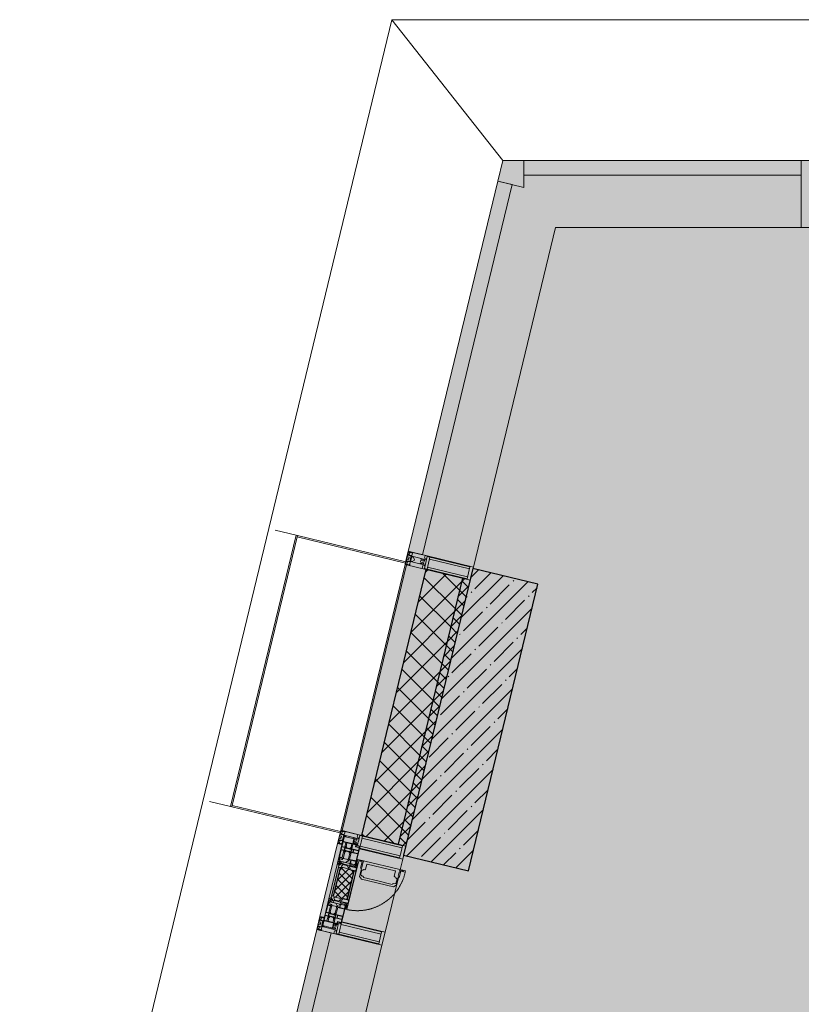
# Model space of a CAD drawing. Header units: millimetres. Extents: x -76220005 to 7466349, y -86687 to 22351.
# Tile 37 of 256: x 23403 to 26318, y -22429 to -18759. Entities that reach past the tile are written whole.
import ezdxf

# ---------------------------------------------------------------- set-up
doc = ezdxf.new("R2010")
doc.units = ezdxf.units.MM
doc.linetypes.add('-D1-02х01', pattern=[3, 2, -1])
for name, color, linetype, lineweight in [('_0', 7, 'Continuous', 13), ('A-200-M_WALL', 7, 'Continuous', 5), ('A-200-M_WALL_PAT', 7, 'Continuous', 5), ('A-214-M_CURT_WALL', 7, 'Continuous', 5), ('A-215-M_CURT_PANEL', 7, 'Continuous', 5), ('A-280-M_COLUMN', 7, 'Continuous', 5), ('A-314-M_WINDOW', 7, 'Continuous', 5), ('S-280-M_COLUMN', 7, 'Continuous', 5), ('Z-060-M_DETAIL', 7, 'Continuous', 5), ('Ограждение', 7, 'Continuous', 5), ('Поручни', 7, 'Continuous', 5)]:
    doc.layers.add(name, color=color, linetype=linetype, lineweight=lineweight)

# ---------------------------------------------------------------- blocks, each defined once
blk = doc.blocks.new('System Panel - A_PAN_Glass-3484165-50_AS_Plan_10')
at = {"layer": 'A-215-M_CURT_PANEL'}
for p, q in [((710, 55), (-710, 55)), ((-710, 55), (-710, 0)), ((710, 0), (710, 55)), ((-710, 0), (710, 0))]:
    blk.add_line(p, q, dxfattribs=at)
blk = doc.blocks.new('Rectangular Mullion - R_StandardFrame_50Wx250H-3319961-50_AS_Plan_10')
at = {"layer": 'A-214-M_CURT_WALL'}
blk.add_line((-11082.8, 28179.6), (-10776.7, 29445), dxfattribs=at)
blk = doc.blocks.new('Quad Corner Mullion - Q_0_100_-50-3484166-50_AS_Plan_10')
at = {"layer": 'A-214-M_CURT_WALL', "lineweight": 9}
for p, q in [((0, 0), (-78.7, 0)), ((18.5, -76.5), (0, 0)), ((-78.7, 0), (-78.7, -100)), ((-78.7, -100), (18.5, -76.5))]:
    blk.add_line(p, q, dxfattribs=at)
blk = doc.blocks.new('Rectangular Mullion - 50Wx250H-2623690-50_AS_Plan_10')
at = {"layer": 'Z-060-M_DETAIL'}
for p, q in [((-25, 65.2), (-25, 250)), ((-25, 250), (0, 250)), ((-23, 237.3), (0, 237.3)), ((-23, 237.3), (-23, 73.6)), ((-14.9, 84), (-14.9, 237.3)), ((25, 250), (0, 250)), ((23, 237.3), (0, 237.3)), ((14.9, 84), (14.9, 237.3)), ((23, 237.3), (23, 73.6)), ((25, 65.2), (25, 250)), ((0, 84), (-23, 84)), ((-0.5, 73.6), (-23, 73.6)), ((0, 84), (23, 84)), ((0.5, 73.6), (23, 73.6)), ((-14, 65.2), (-25, 65.2)), ((-14, 71.3), (-14, 65.2)), ((-10, 71.3), (-14, 71.3)), ((-10, 53), (-10, 71.3)), ((-8.7, 53), (-10, 53)), ((-10, 53), (-10, 17)), ((-8.7, 53), (-7, 54.7)), ((-7, 65.2), (-5.9, 67.3)), ((-7, 65.2), (-7, 54.7)), ((-4.1, 67.3), (-5.9, 67.3)), ((-4.1, 67.3), (-2.9, 65.1)), ((-2.9, 65.1), (-2.9, 54.6)), ((-1.3, 53), (-2.9, 54.6)), ((0, 53), (-1.3, 53)), ((0, 53), (1.3, 53)), ((1.3, 53), (2.9, 54.6)), ((4.1, 67.3), (2.9, 65.1)), ((2.9, 65.1), (2.9, 54.6)), ((4.1, 67.3), (5.9, 67.3)), ((7, 65.2), (5.9, 67.3)), ((7, 65.2), (7, 54.7)), ((8.7, 53), (7, 54.7)), ((8.7, 53), (10, 53)), ((10, 71.3), (14, 71.3)), ((10, 53), (10, 71.3)), ((10, 53), (10, 17)), ((14, 71.3), (14, 65.2)), ((14, 65.2), (25, 65.2)), ((-23.8, 14.6), (-25, 14.2)), ((-25, 0), (-25, 14.2)), ((-22.3, 17), (-23.8, 17)), ((-23.8, 17), (-23.8, 14.6)), ((-22.5, 10.6), (-23.8, 14.6)), ((-22.5, 10.6), (-23.7, 9.9)), ((-23.7, 1.3), (-23.7, 9.9)), ((-23.7, 1.3), (-11.8, 1.3)), ((-23.2, 10.2), (-22.5, 8)), ((-22.5, 8), (-22.5, 4.5)), ((-21.3, 4.5), (-22.5, 4.5)), ((-22.3, 17), (-22.3, 16)), ((-22.3, 16), (-21.3, 16)), ((-19, 17.6), (-21.3, 16)), ((-21.3, 4.5), (-21.3, 6.5)), ((-21.3, 6.5), (-14.2, 6.5)), ((-18.4, 16.6), (-19, 17.6)), ((-7.4, 16.6), (-18.4, 16.6)), ((-14.2, 6.5), (-14.2, 4.5)), ((-13.2, 4.5), (-14.2, 4.5)), ((-13.2, 4.5), (-12.2, 7.2)), ((-12.7, 7.6), (-11.3, 11.4)), ((-12.7, 7.6), (-11.8, 6.9)), ((-12.2, 9), (-12.2, 14.8)), ((-12.2, 14.8), (0, 14.8)), ((-11.8, 1.3), (-11.8, 6.9)), ((-10.5, 11.2), (-11.3, 11.4)), ((-10.5, 1.5), (-10.5, 11.2)), ((-4.8, 1.5), (-10.5, 1.5)), ((-10, 17), (-7.5, 17)), ((-8.5, 23), (-1.5, 30)), ((-8.5, 18.5), (-8.5, 23)), ((-7.5, 18.5), (-8.5, 18.5)), ((-7.5, 17), (-7.5, 18.5)), ((-7.4, 18), (-7.4, 16.6)), ((-2.6, 18), (-7.4, 18)), ((0, 8), (-4.8, 8)), ((-4.8, 1.5), (-4.8, 8)), ((-2.6, 18), (-2.6, 16.8)), ((-2.6, 16.8), (0, 16.8)), ((-1.5, 30), (0, 30)), ((1.5, 30), (0, 30)), ((2.6, 16.8), (0, 16.8)), ((0, 14.8), (0, 16.8)), ((0, 14.8), (0, 16.8)), ((12.2, 14.8), (0, 14.8)), ((0, 0), (0, 8)), ((0, 8), (4.8, 8)), ((0, 0), (0, 8)), ((8.5, 23), (1.5, 30)), ((2.6, 18), (2.6, 16.8)), ((2.6, 18), (7.4, 18)), ((4.8, 1.5), (4.8, 8)), ((4.8, 1.5), (10.5, 1.5)), ((7.4, 18), (7.4, 16.6)), ((7.4, 16.6), (18.4, 16.6)), ((7.5, 18.5), (8.5, 18.5)), ((7.5, 17), (7.5, 18.5)), ((10, 17), (7.5, 17)), ((8.5, 18.5), (8.5, 23)), ((10.5, 11.2), (11.3, 11.4)), ((10.5, 1.5), (10.5, 11.2)), ((12.7, 7.6), (11.3, 11.4)), ((12.7, 7.6), (11.8, 6.9)), ((11.8, 1.3), (11.8, 6.9)), ((23.7, 1.3), (11.8, 1.3)), ((12.2, 9), (12.2, 14.8)), ((13.2, 4.5), (12.2, 7.2)), ((13.2, 4.5), (14.2, 4.5)), ((21.3, 6.5), (14.2, 6.5)), ((14.2, 6.5), (14.2, 4.5)), ((18.4, 16.6), (19, 17.6)), ((19, 17.6), (21.3, 16)), ((22.3, 16), (21.3, 16)), ((21.3, 4.5), (21.3, 6.5)), ((21.3, 4.5), (22.5, 4.5)), ((22.3, 17), (22.3, 16)), ((22.3, 17), (23.8, 17)), ((22.5, 10.6), (23.8, 14.6)), ((22.5, 10.6), (23.7, 9.9)), ((23.2, 10.2), (22.5, 8)), ((22.5, 8), (22.5, 4.5)), ((23.7, 1.3), (23.7, 9.9)), ((23.8, 17), (23.8, 14.6)), ((23.8, 14.6), (25, 14.2)), ((25, 0), (25, 14.2)), ((-25, 0), (0, 0)), ((25, 0), (0, 0))]:
    blk.add_line(p, q, dxfattribs=at)
for centre, start, end in [((-0.5, 73.1), 360, 90), ((0.5, 73.1), 90, 180)]:
    blk.add_arc(centre, 0.5, start, end, dxfattribs=at)
blk = doc.blocks.new('Rectangular Mullion - R_StandardFrame_50Wx250H-3483540-50_AS_Plan_10')
at = {"layer": 'A-214-M_CURT_WALL', "lineweight": 9}
for p, q in [((-50, -250), (-50, 0)), ((-50, 0), (0, 0)), ((0, 0), (0, -250)), ((0, -250), (-50, -250))]:
    blk.add_line(p, q, dxfattribs=at)
blk = doc.blocks.new('System Panel - A_PAN_Glass-3484167-50_AS_Plan_10')
at = {"layer": 'A-215-M_CURT_PANEL'}
for p, q in [((517.4, 55), (-517.4, 55)), ((-517.4, 55), (-517.4, 0)), ((517.4, 0), (517.4, 55)), ((-517.4, 0), (517.4, 0))]:
    blk.add_line(p, q, dxfattribs=at)
blk = doc.blocks.new('Rectangular Mullion - R_StandardFrame_50Wx250H-3319962-50_AS_Plan_10')
at = {"layer": 'A-214-M_CURT_WALL'}
blk.add_line((-10776.7, 29445), (-9860, 29445), dxfattribs=at)
blk = doc.blocks.new('Rectangular Mullion - R_StandardFrame_50Wx250H-3484168-50_AS_Plan_10')
at = {"layer": 'A-214-M_CURT_WALL', "lineweight": 9}
for p, q in [((0, 0), (-50, 0)), ((-50, 0), (-50, -250)), ((0, -250), (0, 0)), ((-50, -250), (0, -250))]:
    blk.add_line(p, q, dxfattribs=at)
blk = doc.blocks.new('System Panel - A_PAN_Glass-3940179-50_AS_Plan_10')
at = {"layer": 'A-215-M_CURT_PANEL'}
for p, q in [((925, 55), (-925, 55)), ((-925, 55), (-925, 0)), ((925, 0), (925, 55)), ((-925, 0), (925, 0))]:
    blk.add_line(p, q, dxfattribs=at)
blk = doc.blocks.new('Rectangular Mullion - R_StandardFrame_50Wx250H-3725803-50_AS_Plan_10')
at = {"layer": 'A-214-M_CURT_WALL'}
blk.add_line((-11858.8, 24972.1), (-11423.8, 26770.2), dxfattribs=at)
blk = doc.blocks.new('A_PAN_Створка - 383мм-V37-50_AS_Plan_10')
at = {"layer": 'A-215-M_CURT_PANEL'}
h = blk.add_hatch(dxfattribs=at)
h.set_pattern_fill('FP_41', color=256, style=0, pattern_type=2)
h.set_pattern_definition([(328.6, (-23523.403, -17648.281), (10.420193, 17.071016), []), (58.6, (-23523.403, -17648.281), (-17.071016, 10.420193), [])])
h.paths.add_polyline_path([(-54.6, -81.8), (-53.6, -82.7), (54.6, -81.8), (54.6, -63.4), (57.2, -60.8), (57.2, -36.4), (54.9, -34.1), (54.5, -31.8), (-54.5, -31.8), (-54.9, -34.1), (-57.2, -36.4), (-57.2, -60.8), (-54.6, -63.4), (-54.6, -76.7)])
at = {"layer": 'A-314-M_WINDOW'}
for p, q in [((-67.9, -17), (-171, -17)), ((-171, -17), (-171, -57)), ((-171, -18.5), (-153.5, -18.5)), ((-153.5, -18.5), (-152, -20)), ((-152, -20), (-152, -73.5)), ((-150.5, -17), (-150.5, -29.4)), ((-132.4, -18.6), (-150.5, -18.6)), ((-150.5, -29.4), (-132.4, -29.4)), ((-150.5, -33.6), (-150.5, -68)), ((-136.3, -33.6), (-150.5, -33.6)), ((-137.2, -31), (-135.8, -35)), ((-132.5, -31), (-137.2, -31)), ((-132.1, -36.8), (-135.8, -35)), ((-132.5, -31.9), (-133.4, -33.7)), ((-133.4, -33.7), (-130.1, -35.3)), ((-132.5, -31.9), (-132.5, -31)), ((-132.4, -29.4), (-132.4, -18.6)), ((-131, -18.2), (-131, -29.5)), ((-120.8, -18.2), (-131, -18.2)), ((-131, -29.5), (-120.8, -29.5)), ((-131, -30.9), (-131, -33)), ((-120.8, -30.9), (-131, -30.9)), ((-129.4, -34.6), (-131, -33)), ((-130.1, -35.3), (-129.4, -34.6)), ((-130.1, -35.3), (-130.1, -50.4)), ((-122.4, -34.6), (-120.8, -33)), ((-121.7, -35.3), (-122.4, -34.6)), ((-118.4, -33.7), (-121.7, -35.3)), ((-121.7, -35.3), (-121.7, -50.4)), ((-120.8, -18.2), (-120.8, -29.5)), ((-120.8, -30.9), (-120.8, -33)), ((-119.7, -36.8), (-115.9, -35)), ((-119.3, -18.6), (-92.5, -18.6)), ((-119.3, -29.4), (-119.3, -18.6)), ((-92.5, -29.4), (-119.3, -29.4)), ((-119.3, -31), (-114.6, -31)), ((-119.3, -31.9), (-119.3, -31)), ((-119.3, -31.9), (-118.4, -33.7)), ((-114.6, -31), (-115.9, -35)), ((-94.1, -33.5), (-115.4, -33.5)), ((-89.9, -35.1), (-94.1, -33.5)), ((-92.5, -18.6), (-92.5, -29.4)), ((-90.8, -18.5), (-90.8, -29.4)), ((-87.3, -18.5), (-90.8, -18.5)), ((-90.8, -29.4), (-85.9, -29.4)), ((-89.9, -32.5), (-89.9, -35.1)), ((-85.9, -32.5), (-89.9, -32.5)), ((-89.9, -35.1), (-89.9, -50.9)), ((-87.3, -20.4), (-87.3, -18.5)), ((-87.3, -20.4), (-87.3, -21.9)), ((-84.8, -20.4), (-87.3, -20.4)), ((-87.3, -21.9), (-85.9, -21.9)), ((-85.9, -18.2), (-85.9, -20.4)), ((-75.9, -18.2), (-85.9, -18.2)), ((-85.9, -21.9), (-85.9, -29.4)), ((-85.9, -29.4), (-85.9, -32.5)), ((-83.4, -20.4), (-84.8, -20.4)), ((-70, -33.8), (-83.4, -20.4)), ((-78, -84), (-78, -23.5)), ((-78, -23.5), (-67.9, -23.5)), ((-75.9, -21.5), (-75.9, -18.2)), ((-75.9, -21.5), (-75.9, -23.5)), ((-74.9, -21.5), (-75.9, -21.5)), ((-75.9, -23.5), (-73, -23.5)), ((-74.9, -17.9), (-74.9, -21.5)), ((-68.9, -17.9), (-74.9, -17.9)), ((-67.2, -29.3), (-73, -23.5)), ((-61.4, -23.5), (-70, -32.1)), ((-70, -32.1), (-70, -62.5)), ((-70, -36.8), (-70, -33.8)), ((-68.9, -21.5), (-68.9, -17.9)), ((-67.9, -21.5), (-68.9, -21.5)), ((67.9, -17), (-67.9, -17)), ((-61.4, -23.5), (-67.9, -17)), ((-67.9, -17), (-67.9, -23.5)), ((-67.9, -17), (67.9, -17)), ((-67.9, -21.5), (-67.9, -23.5)), ((-67.9, -23.5), (-64.6, -26.8)), ((-67.9, -23.5), (-64.6, -26.8)), ((-64.6, -26.8), (-67.2, -29.3)), ((-64.6, -26.8), (-61.4, -23.5)), ((61.4, -23.5), (-61.4, -23.5)), ((67.9, -17), (61.4, -23.5)), ((70, -32.1), (61.4, -23.5)), ((61.4, -23.5), (64.6, -26.8)), ((67.9, -23.5), (64.6, -26.8)), ((64.6, -26.8), (67.9, -23.5)), ((64.6, -26.8), (67.2, -29.3)), ((67.2, -29.3), (73, -23.5)), ((67.9, -23.5), (67.9, -17)), ((171, -17), (67.9, -17)), ((67.9, -21.5), (67.9, -23.5)), ((67.9, -21.5), (68.9, -21.5)), ((67.9, -23.5), (78, -23.5)), ((68.9, -17.9), (74.9, -17.9)), ((68.9, -21.5), (68.9, -17.9)), ((70, -33.8), (83.4, -20.4)), ((70, -62.5), (70, -32.1)), ((70, -36.8), (70, -33.8)), ((75.9, -23.5), (73, -23.5)), ((74.9, -17.9), (74.9, -21.5)), ((74.9, -21.5), (75.9, -21.5)), ((75.9, -18.2), (85.9, -18.2)), ((75.9, -21.5), (75.9, -18.2)), ((75.9, -21.5), (75.9, -23.5)), ((78, -23.5), (78, -84)), ((83.4, -20.4), (84.8, -20.4)), ((84.8, -20.4), (87.3, -20.4)), ((85.9, -18.2), (85.9, -20.4)), ((85.9, -21.9), (85.9, -29.4)), ((87.3, -21.9), (85.9, -21.9)), ((85.9, -29.4), (85.9, -32.5)), ((90.8, -29.4), (85.9, -29.4)), ((85.9, -32.5), (89.9, -32.5)), ((87.3, -18.5), (90.8, -18.5)), ((87.3, -20.4), (87.3, -18.5)), ((87.3, -20.4), (87.3, -21.9)), ((89.9, -32.5), (89.9, -35.1)), ((89.9, -35.1), (94.1, -33.5)), ((89.9, -35.1), (89.9, -50.9)), ((90.8, -18.5), (90.8, -29.4)), ((92.5, -18.6), (92.5, -29.4)), ((119.3, -18.6), (92.5, -18.6)), ((92.5, -29.4), (119.3, -29.4)), ((94.1, -33.5), (115.4, -33.5)), ((114.6, -31), (115.9, -35)), ((119.3, -31), (114.6, -31)), ((119.7, -36.8), (115.9, -35)), ((119.3, -31.9), (118.4, -33.7)), ((118.4, -33.7), (121.7, -35.3)), ((119.3, -29.4), (119.3, -18.6)), ((119.3, -31.9), (119.3, -31)), ((120.8, -18.2), (120.8, -29.5)), ((120.8, -18.2), (131, -18.2)), ((131, -29.5), (120.8, -29.5)), ((120.8, -30.9), (120.8, -33)), ((120.8, -30.9), (131, -30.9)), ((122.4, -34.6), (120.8, -33)), ((121.7, -35.3), (122.4, -34.6)), ((121.7, -35.3), (121.7, -50.4)), ((129.4, -34.6), (131, -33)), ((130.1, -35.3), (129.4, -34.6)), ((133.4, -33.7), (130.1, -35.3)), ((130.1, -35.3), (130.1, -50.4)), ((131, -18.2), (131, -29.5)), ((131, -30.9), (131, -33)), ((132.1, -36.8), (135.8, -35)), ((132.4, -18.6), (150.5, -18.6)), ((132.4, -29.4), (132.4, -18.6)), ((150.5, -29.4), (132.4, -29.4)), ((132.5, -31), (137.2, -31)), ((132.5, -31.9), (132.5, -31)), ((132.5, -31.9), (133.4, -33.7)), ((137.2, -31), (135.8, -35)), ((136.3, -33.6), (150.5, -33.6)), ((150.5, -17), (150.5, -29.4)), ((150.5, -33.6), (150.5, -68)), ((153.5, -18.5), (152, -20)), ((152, -20), (152, -73.5)), ((171, -18.5), (153.5, -18.5)), ((171, -57), (171, -17)), ((-171, -55.5), (-152, -55.5)), ((-171, -57), (-156, -57)), ((-153, -60), (-153, -73.5)), ((-136.4, -52.4), (-150.5, -52.4)), ((-150.5, -56.6), (-132.4, -56.6)), ((-150.5, -68), (-143.5, -68)), ((-150.5, -69.5), (-150.5, -73.5)), ((-145, -69.5), (-150.5, -69.5)), ((-145, -69.5), (-145, -79.5)), ((-143.5, -68), (-143.5, -81)), ((-137.2, -54.8), (-135.8, -50.8)), ((-132.5, -54.8), (-137.2, -54.8)), ((-132.1, -49), (-135.8, -50.8)), ((-133.4, -52), (-130.1, -50.4)), ((-132.5, -53.8), (-133.4, -52)), ((-132.5, -53.8), (-132.5, -54.8)), ((-132.4, -56.6), (-132.4, -82.5)), ((-132.1, -49), (-132.1, -36.8)), ((-129.4, -51.1), (-131, -52.7)), ((-131, -55.1), (-131, -52.7)), ((-120.8, -55.1), (-131, -55.1)), ((-131, -56.5), (-131, -62.6)), ((-131, -56.5), (-120.8, -56.5)), ((-120.8, -62.6), (-131, -62.6)), ((-131, -64.6), (-120.8, -64.6)), ((-131, -82.5), (-131, -64.6)), ((-130.1, -50.4), (-129.4, -51.1)), ((-121.7, -50.4), (-122.4, -51.1)), ((-122.4, -51.1), (-120.8, -52.7)), ((-118.4, -52), (-121.7, -50.4)), ((-120.8, -55.1), (-120.8, -52.7)), ((-120.8, -56.5), (-120.8, -62.6)), ((-120.8, -82.5), (-120.8, -64.6)), ((-119.7, -49), (-119.7, -36.8)), ((-119.7, -49), (-115.9, -50.8)), ((-119.3, -53.8), (-118.4, -52)), ((-119.3, -53.8), (-119.3, -54.8)), ((-119.3, -54.8), (-114.6, -54.8)), ((-119.3, -56.6), (-119.3, -82.5)), ((-92.5, -56.6), (-119.3, -56.6)), ((-114.6, -54.8), (-115.9, -50.8)), ((-94.1, -52.5), (-115.3, -52.5)), ((-89.9, -50.9), (-94.1, -52.5)), ((-92.5, -56.6), (-92.5, -82.5)), ((-90.8, -56.6), (-85.9, -56.6)), ((-90.8, -62.7), (-90.8, -56.6)), ((-80.4, -62.7), (-90.8, -62.7)), ((-90.8, -64.6), (-90.8, -82.5)), ((-80.1, -64.6), (-90.8, -64.6)), ((-89.9, -52.2), (-89.9, -50.9)), ((-89.9, -52.2), (-88.6, -53.5)), ((-85.9, -53.5), (-88.6, -53.5)), ((-85.9, -53.5), (-78, -45.6)), ((-85.9, -56.6), (-85.9, -53.5)), ((-80.4, -61.1), (-80.4, -62.7)), ((-78, -61.1), (-80.4, -61.1)), ((-80.1, -66.1), (-80.1, -64.6)), ((-78, -66.1), (-80.1, -66.1)), ((-78, -36.8), (-70, -36.8)), ((-78, -45.6), (-78, -36.8)), ((-78, -66.1), (-78, -61.1)), ((-70, -62.5), (-73.9, -62.5)), ((-73.9, -62.5), (-73.9, -87.5)), ((78, -36.8), (70, -36.8)), ((73.9, -62.5), (70, -62.5)), ((73.9, -87.5), (73.9, -62.5)), ((78, -45.6), (78, -36.8)), ((85.9, -53.5), (78, -45.6)), ((78, -61.1), (80.4, -61.1)), ((78, -66.1), (78, -61.1)), ((78, -66.1), (80.1, -66.1)), ((80.1, -64.6), (90.8, -64.6)), ((80.1, -66.1), (80.1, -64.6)), ((80.4, -61.1), (80.4, -62.7)), ((80.4, -62.7), (90.8, -62.7)), ((85.9, -53.5), (88.6, -53.5)), ((85.9, -56.6), (85.9, -53.5)), ((90.8, -56.6), (85.9, -56.6)), ((89.9, -52.2), (88.6, -53.5)), ((89.9, -50.9), (94.1, -52.5)), ((89.9, -52.2), (89.9, -50.9)), ((90.8, -62.7), (90.8, -56.6)), ((90.8, -64.6), (90.8, -82.5)), ((92.5, -56.6), (119.3, -56.6)), ((92.5, -56.6), (92.5, -82.5)), ((94.1, -52.5), (115.3, -52.5)), ((114.6, -54.8), (115.9, -50.8)), ((119.3, -54.8), (114.6, -54.8)), ((119.7, -49), (115.9, -50.8)), ((118.4, -52), (121.7, -50.4)), ((119.3, -53.8), (118.4, -52)), ((119.3, -53.8), (119.3, -54.8)), ((119.3, -56.6), (119.3, -82.5)), ((119.7, -49), (119.7, -36.8)), ((122.4, -51.1), (120.8, -52.7)), ((120.8, -55.1), (120.8, -52.7)), ((120.8, -55.1), (131, -55.1)), ((120.8, -56.5), (120.8, -62.6)), ((131, -56.5), (120.8, -56.5)), ((120.8, -62.6), (131, -62.6)), ((120.8, -82.5), (120.8, -64.6)), ((131, -64.6), (120.8, -64.6)), ((121.7, -50.4), (122.4, -51.1)), ((130.1, -50.4), (129.4, -51.1)), ((129.4, -51.1), (131, -52.7)), ((133.4, -52), (130.1, -50.4)), ((131, -55.1), (131, -52.7)), ((131, -56.5), (131, -62.6)), ((131, -82.5), (131, -64.6)), ((132.1, -49), (132.1, -36.8)), ((132.1, -49), (135.8, -50.8)), ((150.5, -56.6), (132.4, -56.6)), ((132.4, -56.6), (132.4, -82.5)), ((132.5, -53.8), (133.4, -52)), ((132.5, -53.8), (132.5, -54.8)), ((132.5, -54.8), (137.2, -54.8)), ((137.2, -54.8), (135.8, -50.8)), ((136.4, -52.4), (150.5, -52.4)), ((143.5, -68), (143.5, -81)), ((150.5, -68), (143.5, -68)), ((145, -69.5), (150.5, -69.5)), ((145, -69.5), (145, -79.5)), ((150.5, -69.5), (150.5, -73.5)), ((171, -55.5), (152, -55.5)), ((153, -73.5), (153, -60)), ((156, -57), (171, -57)), ((-153, -73.5), (-150, -73.5)), ((-150, -73.5), (-150, -84)), ((-150, -84), (-78, -84)), ((-148.5, -81), (-148.5, -82.5)), ((-143.5, -81), (-148.5, -81)), ((-148.5, -82.5), (-132.4, -82.5)), ((-131, -82.5), (-120.8, -82.5)), ((-119.3, -82.5), (-92.5, -82.5)), ((-73.9, -87.5), (-91.5, -87.5)), ((-91.5, -87.5), (-91.5, -92)), ((-91.5, -92), (91.5, -92)), ((-90.8, -82.5), (-79.5, -82.5)), ((-78, -84), (-85, -84)), ((-85, -84), (-85, -87.5)), ((-85, -87.5), (-78, -87.5)), ((-79.5, -80.6), (-78, -80.6)), ((-79.5, -82.5), (-79.5, -80.6)), ((-78, -87.5), (-78, -84)), ((-78, -84), (-73.9, -84)), ((73.9, -84), (78, -84)), ((91.5, -87.5), (73.9, -87.5)), ((79.5, -80.6), (78, -80.6)), ((78, -87.5), (78, -84)), ((78, -84), (85, -84)), ((78, -84), (150, -84)), ((85, -87.5), (78, -87.5)), ((79.5, -82.5), (79.5, -80.6)), ((90.8, -82.5), (79.5, -82.5)), ((85, -84), (85, -87.5)), ((91.5, -92), (91.5, -87.5)), ((119.3, -82.5), (92.5, -82.5)), ((131, -82.5), (120.8, -82.5)), ((148.5, -82.5), (132.4, -82.5)), ((143.5, -81), (148.5, -81)), ((148.5, -81), (148.5, -82.5)), ((150, -84), (150, -73.5)), ((150, -73.5), (153, -73.5))]:
    blk.add_line(p, q, dxfattribs=at)
for centre, start, end in [((-156, -60), 0, 90), ((156, -60), 90, 180)]:
    blk.add_arc(centre, 3, start, end, dxfattribs=at)
at = {"layer": 'A-314-M_WINDOW', "linetype": '-D1-02х01'}
blk.add_arc((91.4, -87.5), 183, 181.4091, 271.1445, dxfattribs=at)
at = {"layer": 'Z-060-M_DETAIL'}
for p, q in [((-70, -32.1), (-61.4, -23.5)), ((-70, -62.5), (-70, -32.1)), ((-65.7, -37.4), (-60.8, -34.7)), ((61.4, -23.5), (-61.4, -23.5)), ((-60.8, -34.7), (-57.3, -35.9)), ((-55.2, -33.8), (-57.3, -35.9)), ((-54.9, -34.1), (-57.2, -36.4)), ((-57.2, -36.4), (-57.2, -60.8)), ((-55.2, -33.8), (-54.8, -31.5)), ((-54.9, -25.8), (-53.9, -24.8)), ((-54.9, -29.5), (-54.9, -25.8)), ((-53.9, -30.5), (-54.9, -29.5)), ((-54.5, -31.8), (-54.9, -34.1)), ((0, -31.5), (-54.8, -31.5)), ((54.5, -31.8), (-54.5, -31.8)), ((-53.9, -24.8), (53.9, -24.8)), ((53.9, -30.5), (-53.9, -30.5)), ((0, -31.5), (54.8, -31.5)), ((54.9, -25.8), (53.9, -24.8)), ((53.9, -30.5), (54.9, -29.5)), ((54.9, -34.1), (54.5, -31.8)), ((55.2, -33.8), (54.8, -31.5)), ((54.9, -29.5), (54.9, -25.8)), ((57.2, -36.4), (54.9, -34.1)), ((55.2, -33.8), (57.3, -35.9)), ((57.2, -60.8), (57.2, -36.4)), ((60.8, -34.7), (57.3, -35.9)), ((65.7, -37.4), (60.8, -34.7)), ((70, -32.1), (61.4, -23.5)), ((70, -62.5), (70, -32.1)), ((-73.9, -62.5), (-70, -62.5)), ((-73.9, -87.5), (-73.9, -62.5)), ((-69.4, -66.5), (-73.9, -66.5)), ((-69.4, -81.5), (-69.4, -66.5)), ((-61.7, -62.5), (-67.9, -62.5)), ((-67.9, -62.5), (-67.9, -89.3)), ((-67.8, -38.3), (-65.7, -37.4)), ((-67.8, -55.7), (-67.8, -38.3)), ((-66, -56.5), (-67.8, -55.7)), ((-66, -56.5), (-62, -59.1)), ((-62, -59.1), (-60.7, -61)), ((-61.7, -64.9), (-61.7, -62.5)), ((-60.1, -67.7), (-61.7, -64.9)), ((-60.7, -61), (-57.4, -61)), ((-56.4, -67.7), (-60.1, -67.7)), ((-57.4, -61), (-54.9, -63.5)), ((-57.2, -60.8), (-54.6, -63.4)), ((-56.4, -89.4), (-56.4, -67.7)), ((-54.9, -63.5), (-54.9, -81.9)), ((-54.6, -63.4), (-54.6, -81.8)), ((54.6, -63.4), (57.2, -60.8)), ((54.6, -81.8), (54.6, -63.4)), ((57.4, -61), (54.9, -63.5)), ((54.9, -63.5), (54.9, -81.9)), ((56.4, -67.7), (60.1, -67.7)), ((56.4, -89.4), (56.4, -67.7)), ((60.7, -61), (57.4, -61)), ((60.1, -67.7), (61.7, -64.9)), ((62, -59.1), (60.7, -61)), ((61.7, -62.5), (67.9, -62.5)), ((61.7, -64.9), (61.7, -62.5)), ((66, -56.5), (62, -59.1)), ((67.8, -38.3), (65.7, -37.4)), ((66, -56.5), (67.8, -55.7)), ((67.8, -55.7), (67.8, -38.3)), ((67.9, -62.5), (67.9, -89.3)), ((69.4, -66.5), (73.9, -66.5)), ((69.4, -81.5), (69.4, -66.5)), ((73.9, -62.5), (70, -62.5)), ((73.9, -87.5), (73.9, -62.5)), ((-91.5, -87.5), (-73.9, -87.5)), ((-91.5, -92), (-91.5, -87.5)), ((-91.5, -92), (91.5, -92)), ((-83.4, -90.3), (-83.4, -87.5)), ((-83.4, -90.3), (-69.4, -90.3)), ((-73.9, -81.5), (-69.4, -81.5)), ((-69.4, -85.5), (-73.9, -85.5)), ((-69.4, -90.3), (-69.4, -85.5)), ((-67.9, -89.3), (-66.9, -90.3)), ((-66.9, -90.3), (-57.4, -90.3)), ((-57.4, -90.3), (-56.4, -89.4)), ((-54.9, -81.9), (-53.8, -83)), ((-54.9, -85.6), (-53.9, -84.6)), ((-54.9, -89.3), (-54.9, -85.6)), ((-53.9, -90.3), (-54.9, -89.3)), ((-54.6, -81.8), (-53.6, -82.7)), ((-53.9, -84.6), (53.9, -84.6)), ((53.9, -90.3), (-53.9, -90.3)), ((53.8, -83), (-53.8, -83)), ((-53.6, -82.7), (53.6, -82.7)), ((53.6, -82.7), (54.6, -81.8)), ((54.9, -81.9), (53.8, -83)), ((54.9, -85.6), (53.9, -84.6)), ((53.9, -90.3), (54.9, -89.3)), ((54.9, -89.3), (54.9, -85.6)), ((57.4, -90.3), (56.4, -89.4)), ((66.9, -90.3), (57.4, -90.3)), ((67.9, -89.3), (66.9, -90.3)), ((73.9, -81.5), (69.4, -81.5)), ((69.4, -85.5), (73.9, -85.5)), ((69.4, -90.3), (69.4, -85.5)), ((83.4, -90.3), (69.4, -90.3)), ((91.5, -87.5), (73.9, -87.5)), ((83.4, -90.3), (83.4, -87.5)), ((91.5, -92), (91.5, -87.5))]:
    blk.add_line(p, q, dxfattribs=at)
at = {"layer": 'Z-060-M_DETAIL', "color": 9, "true_color": 0xc8c8c8}
for p, q in [((39.7, -109), (31.1, -117.6)), ((70.1, -109), (39.7, -109)), ((70.1, -105.1), (70.1, -109)), ((95.1, -105.1), (70.1, -105.1)), ((74.1, -109.6), (74.1, -105.1)), ((89.1, -109.6), (74.1, -109.6)), ((89.1, -105.1), (89.1, -109.6)), ((93.1, -109.6), (93.1, -105.1)), ((97.9, -109.6), (93.1, -109.6)), ((95.1, -87.5), (95.1, -105.1)), ((99.6, -87.5), (95.1, -87.5)), ((97.9, -95.6), (95.1, -95.6)), ((97.9, -95.6), (97.9, -109.6)), ((99.6, -270.5), (99.6, -87.5)), ((31.1, -117.6), (31.1, -240.4)), ((41.4, -123.8), (39.1, -124.2)), ((39.1, -179), (39.1, -124.2)), ((41.4, -123.8), (43.5, -121.7)), ((45, -113.3), (42.3, -118.2)), ((42.3, -118.2), (43.5, -121.7)), ((45.9, -111.2), (45, -113.3)), ((63.3, -111.2), (45.9, -111.2)), ((64.1, -113), (63.3, -111.2)), ((64.1, -113), (66.7, -117)), ((66.7, -117), (68.6, -118.3)), ((68.6, -118.3), (68.6, -121.6)), ((68.6, -121.6), (71.1, -124.1)), ((71.1, -124.1), (89.5, -124.1)), ((89.5, -124.1), (90.6, -125.2)), ((90.6, -125.2), (90.6, -232.8)), ((39.1, -179), (39.1, -233.8)), ((39.7, -249), (31.1, -240.4)), ((41.4, -234.2), (39.1, -233.8)), ((70.1, -249), (39.7, -249)), ((41.4, -234.2), (43.5, -236.3)), ((42.3, -239.8), (43.5, -236.3)), ((45, -244.7), (42.3, -239.8)), ((45.9, -246.8), (45, -244.7)), ((63.3, -246.8), (45.9, -246.8)), ((64.1, -245), (63.3, -246.8)), ((64.1, -245), (66.7, -241)), ((66.7, -241), (68.6, -239.7)), ((68.6, -236.4), (71.1, -233.9)), ((68.6, -239.7), (68.6, -236.4)), ((70.1, -252.9), (70.1, -249)), ((95.1, -252.9), (70.1, -252.9)), ((71.1, -233.9), (89.5, -233.9)), ((74.1, -248.4), (74.1, -252.9)), ((89.1, -248.4), (74.1, -248.4)), ((89.1, -252.9), (89.1, -248.4)), ((89.5, -233.9), (90.6, -232.8)), ((93.1, -248.4), (93.1, -252.9)), ((97.9, -248.4), (93.1, -248.4)), ((95.1, -270.5), (95.1, -252.9)), ((97.9, -262.4), (97.9, -248.4)), ((97.9, -262.4), (95.1, -262.4)), ((99.6, -270.5), (95.1, -270.5))]:
    blk.add_line(p, q, dxfattribs=at)
blk = doc.blocks.new('Rectangular Mullion - R_StandardFrame_50Wx250H-V7-50_AS_Plan_10')
at = {"layer": 'A-214-M_CURT_WALL'}
for p, q in [((34660, -505), (34700.4, -505)), ((34729.9, -505), (34940, -505)), ((34660, -755), (34940, -755))]:
    blk.add_line(p, q, dxfattribs=at)
blk = doc.blocks.new('Rectangular Mullion - 50Wx250H-V1-50_AS_Plan_10')
at = {"layer": 'Z-060-M_DETAIL'}
for p, q in [((-25, 84), (-25, 250)), ((-25, 250), (0, 250)), ((-23, 237.3), (0, 237.3)), ((-23, 237.3), (-23, 84)), ((-14.9, 84), (-14.9, 237.3)), ((25, 250), (0, 250)), ((23, 237.3), (0, 237.3)), ((14.9, 84), (14.9, 237.3)), ((23, 237.3), (23, 73.6)), ((25, 65.2), (25, 250)), ((0, 84), (-15, 84)), ((-0.5, 73.6), (-15, 73.6)), ((0, 84), (23, 84)), ((0.5, 73.6), (23, 73.6)), ((-10, 71.3), (-12, 71.3)), ((-10, 57.4), (-10, 71.3)), ((-7, 65.2), (-5.9, 67.3)), ((-7, 65.2), (-7, 57)), ((-4.1, 67.3), (-5.9, 67.3)), ((-4.1, 67.3), (-2.9, 65.1)), ((-2.9, 65.1), (-2.9, 57)), ((4.1, 67.3), (2.9, 65.1)), ((2.9, 65.1), (2.9, 57)), ((4.1, 67.3), (5.9, 67.3)), ((7, 65.2), (5.9, 67.3)), ((7, 65.2), (7, 54.7)), ((8.7, 53), (7, 54.7)), ((8.7, 53), (10, 53)), ((10, 71.3), (14, 71.3)), ((10, 53), (10, 71.3)), ((10, 53), (10, 17)), ((14, 71.3), (14, 65.2)), ((14, 65.2), (25, 65.2)), ((-23.8, 14.6), (-25, 14.2)), ((-25, 0), (-25, 14.2)), ((-23.8, 17), (-23.8, 14.6)), ((-22.5, 10.6), (-23.8, 14.6)), ((-22.5, 10.6), (-23.7, 9.9)), ((-23.7, 1.3), (-23.7, 9.9)), ((-23.7, 1.3), (-11.8, 1.3)), ((-23.2, 10.2), (-22.5, 8)), ((-22.5, 8), (-22.5, 4.5)), ((-21.3, 4.5), (-22.5, 4.5)), ((-22.3, 17), (-22.3, 16)), ((-22.3, 16), (-21.3, 16)), ((-19.9, 17), (-21.3, 16)), ((-21.3, 4.5), (-21.3, 6.5)), ((-21.3, 6.5), (-14.2, 6.5)), ((-7.4, 16.6), (-18.4, 16.6)), ((-14.2, 6.5), (-14.2, 4.5)), ((-13.2, 4.5), (-14.2, 4.5)), ((-13.2, 4.5), (-12.2, 7.2)), ((-12.7, 7.6), (-11.3, 11.4)), ((-12.7, 7.6), (-11.8, 6.9)), ((-12.2, 9), (-12.2, 14.8)), ((-12.2, 14.8), (0, 14.8)), ((-11.8, 1.3), (-11.8, 6.9)), ((-10.5, 11.2), (-11.3, 11.4)), ((-10.5, 1.5), (-10.5, 11.2)), ((-4.8, 1.5), (-10.5, 1.5)), ((0, 8), (-4.8, 8)), ((-4.8, 1.5), (-4.8, 8)), ((-2.6, 16.8), (0, 16.8)), ((2.6, 16.8), (0, 16.8)), ((0, 14.8), (0, 16.8)), ((0, 14.8), (0, 16.8)), ((12.2, 14.8), (0, 14.8)), ((0, 0), (0, 8)), ((0, 8), (4.8, 8)), ((0, 0), (0, 8)), ((4.8, 1.5), (4.8, 8)), ((4.8, 1.5), (10.5, 1.5)), ((8.5, 23), (6, 25.5)), ((6, 18), (7.4, 18)), ((7.4, 18), (7.4, 16.6)), ((7.4, 16.6), (18.4, 16.6)), ((7.5, 18.5), (8.5, 18.5)), ((7.5, 17), (7.5, 18.5)), ((10, 17), (7.5, 17)), ((8.5, 18.5), (8.5, 23)), ((10.5, 11.2), (11.3, 11.4)), ((10.5, 1.5), (10.5, 11.2)), ((12.7, 7.6), (11.3, 11.4)), ((12.7, 7.6), (11.8, 6.9)), ((11.8, 1.3), (11.8, 6.9)), ((23.7, 1.3), (11.8, 1.3)), ((12.2, 9), (12.2, 14.8)), ((13.2, 4.5), (12.2, 7.2)), ((13.2, 4.5), (14.2, 4.5)), ((21.3, 6.5), (14.2, 6.5)), ((14.2, 6.5), (14.2, 4.5)), ((18.4, 16.6), (19, 17.6)), ((19, 17.6), (21.3, 16)), ((22.3, 16), (21.3, 16)), ((21.3, 4.5), (21.3, 6.5)), ((21.3, 4.5), (22.5, 4.5)), ((22.3, 17), (22.3, 16)), ((22.3, 17), (23.8, 17)), ((22.5, 10.6), (23.8, 14.6)), ((22.5, 10.6), (23.7, 9.9)), ((23.2, 10.2), (22.5, 8)), ((22.5, 8), (22.5, 4.5)), ((23.7, 1.3), (23.7, 9.9)), ((23.8, 17), (23.8, 14.6)), ((23.8, 14.6), (25, 14.2)), ((25, 0), (25, 14.2)), ((-25, 0), (0, 0)), ((25, 0), (0, 0))]:
    blk.add_line(p, q, dxfattribs=at)
for centre, start, end in [((-0.5, 73.1), 360, 90), ((0.5, 73.1), 90, 180)]:
    blk.add_arc(centre, 0.5, start, end, dxfattribs=at)
blk = doc.blocks.new('Rectangular Mullion - R_StandardFrame_50Wx250H-3548423-50_AS_Plan_10')
at = {"layer": 'A-214-M_CURT_WALL', "lineweight": 9}
for p, q in [((-25, -17), (-25, 0)), ((-25, 0), (25, 0)), ((25, 0), (25, -250)), ((-25, -250), (-25, -84)), ((25, -250), (-25, -250))]:
    blk.add_line(p, q, dxfattribs=at)
blk = doc.blocks.new('Rectangular Mullion - 50Wx250H-V51-50_AS_Plan_10')
at = {"layer": 'Z-060-M_DETAIL'}
for p, q in [((-25, 65.2), (-25, 250)), ((-25, 250), (0, 250)), ((-23, 237.3), (0, 237.3)), ((-23, 237.3), (-23, 73.6)), ((-14.9, 84), (-14.9, 237.3)), ((25, 250), (0, 250)), ((23, 237.3), (0, 237.3)), ((14.9, 84), (14.9, 237.3)), ((23, 237.3), (23, 84)), ((25, 84), (25, 250)), ((0, 84), (-23, 84)), ((-0.5, 73.6), (-23, 73.6)), ((0, 84), (15, 84)), ((0.5, 73.6), (15, 73.6)), ((-14, 65.2), (-25, 65.2)), ((-14, 71.3), (-14, 65.2)), ((-10, 71.3), (-14, 71.3)), ((-10, 53), (-10, 71.3)), ((-8.7, 53), (-10, 53)), ((-10, 53), (-10, 17)), ((-8.7, 53), (-7, 54.7)), ((-7, 65.2), (-5.9, 67.3)), ((-7, 65.2), (-7, 54.7)), ((-4.1, 67.3), (-5.9, 67.3)), ((-4.1, 67.3), (-2.9, 65.1)), ((-2.9, 65.1), (-2.9, 57)), ((4.1, 67.3), (2.9, 65.1)), ((2.9, 65.1), (2.9, 57)), ((4.1, 67.3), (5.9, 67.3)), ((7, 65.2), (5.9, 67.3)), ((7, 65.2), (7, 57)), ((10, 71.3), (12, 71.3)), ((10, 57.4), (10, 71.3)), ((-23.8, 14.6), (-25, 14.2)), ((-25, 0), (-25, 14.2)), ((-22.3, 17), (-23.8, 17)), ((-23.8, 17), (-23.8, 14.6)), ((-22.5, 10.6), (-23.8, 14.6)), ((-22.5, 10.6), (-23.7, 9.9)), ((-23.7, 1.3), (-23.7, 9.9)), ((-23.7, 1.3), (-11.8, 1.3)), ((-23.2, 10.2), (-22.5, 8)), ((-22.5, 8), (-22.5, 4.5)), ((-21.3, 4.5), (-22.5, 4.5)), ((-22.3, 17), (-22.3, 16)), ((-22.3, 16), (-21.3, 16)), ((-19, 17.6), (-21.3, 16)), ((-21.3, 4.5), (-21.3, 6.5)), ((-21.3, 6.5), (-14.2, 6.5)), ((-18.4, 16.6), (-19, 17.6)), ((-7.4, 16.6), (-18.4, 16.6)), ((-14.2, 6.5), (-14.2, 4.5)), ((-13.2, 4.5), (-14.2, 4.5)), ((-13.2, 4.5), (-12.2, 7.2)), ((-12.7, 7.6), (-11.3, 11.4)), ((-12.7, 7.6), (-11.8, 6.9)), ((-12.2, 9), (-12.2, 14.8)), ((-12.2, 14.8), (0, 14.8)), ((-11.8, 1.3), (-11.8, 6.9)), ((-10.5, 11.2), (-11.3, 11.4)), ((-10.5, 1.5), (-10.5, 11.2)), ((-4.8, 1.5), (-10.5, 1.5)), ((-10, 17), (-7.5, 17)), ((-8.5, 23), (-6, 25.5)), ((-8.5, 18.5), (-8.5, 23)), ((-7.5, 18.5), (-8.5, 18.5)), ((-7.5, 17), (-7.5, 18.5)), ((-7.4, 18), (-7.4, 16.6)), ((-6, 18), (-7.4, 18)), ((0, 8), (-4.8, 8)), ((-4.8, 1.5), (-4.8, 8)), ((-2.6, 16.8), (0, 16.8)), ((2.6, 16.8), (0, 16.8)), ((0, 14.8), (0, 16.8)), ((0, 14.8), (0, 16.8)), ((12.2, 14.8), (0, 14.8)), ((0, 0), (0, 8)), ((0, 8), (4.8, 8)), ((0, 0), (0, 8)), ((4.8, 1.5), (4.8, 8)), ((4.8, 1.5), (10.5, 1.5)), ((7.4, 16.6), (18.4, 16.6)), ((10.5, 11.2), (11.3, 11.4)), ((10.5, 1.5), (10.5, 11.2)), ((12.7, 7.6), (11.3, 11.4)), ((12.7, 7.6), (11.8, 6.9)), ((11.8, 1.3), (11.8, 6.9)), ((23.7, 1.3), (11.8, 1.3)), ((12.2, 9), (12.2, 14.8)), ((13.2, 4.5), (12.2, 7.2)), ((13.2, 4.5), (14.2, 4.5)), ((21.3, 6.5), (14.2, 6.5)), ((14.2, 6.5), (14.2, 4.5)), ((19.9, 17), (21.3, 16)), ((22.3, 16), (21.3, 16)), ((21.3, 4.5), (21.3, 6.5)), ((21.3, 4.5), (22.5, 4.5)), ((22.3, 17), (22.3, 16)), ((22.5, 10.6), (23.8, 14.6)), ((22.5, 10.6), (23.7, 9.9)), ((23.2, 10.2), (22.5, 8)), ((22.5, 8), (22.5, 4.5)), ((23.7, 1.3), (23.7, 9.9)), ((23.8, 17), (23.8, 14.6)), ((23.8, 14.6), (25, 14.2)), ((25, 0), (25, 14.2)), ((-25, 0), (0, 0)), ((25, 0), (0, 0))]:
    blk.add_line(p, q, dxfattribs=at)
for centre, start, end in [((-0.5, 73.1), 360, 90), ((0.5, 73.1), 90, 180)]:
    blk.add_arc(centre, 0.5, start, end, dxfattribs=at)
blk = doc.blocks.new('Rectangular Mullion - R_StandardFrame_50Wx250H-3548768-50_AS_Plan_10')
at = {"layer": 'A-214-M_CURT_WALL', "lineweight": 9}
for p, q in [((0, 0), (-50, 0)), ((-50, 0), (-50, -17)), ((0, -250), (0, 0)), ((-50, -84), (-50, -250)), ((-50, -250), (0, -250))]:
    blk.add_line(p, q, dxfattribs=at)
blk = doc.blocks.new('Ограждение - Ограждение-5498546-50_AS_Plan_10')
at = {"layer": 'Поручни'}
for p, q in [((-48326.5, 30145), (-55947.2, -1355)), ((-47913.4, 29620), (-48326.5, 30145)), ((1285, 30145), (-48326.5, 30145))]:
    blk.add_line(p, q, dxfattribs=at)
blk = doc.blocks.new('Ограждение - Ограждение-6093069-50_AS_Plan_10')
at = {"layer": 'Поручни'}
for p, q in [((-48326.5, 30145), (-55947.2, -1355)), ((-47913.4, 29620), (-48326.5, 30145)), ((1285, 30145), (-48326.5, 30145))]:
    blk.add_line(p, q, dxfattribs=at)
blk = doc.blocks.new('Ограждение - Ограждение-6098503-50_AS_Plan_10')
at = {"layer": 'Поручни'}
for p, q in [((-48326.5, 30145), (-55947.2, -1355)), ((-47913.4, 29620), (-48326.5, 30145)), ((1285, 30145), (-48326.5, 30145))]:
    blk.add_line(p, q, dxfattribs=at)
blk = doc.blocks.new('RST_AR_KMN_R22_B1_FCD_rvt-1-50_AS_Plan_10')
at = {"layer": 'A-200-M_WALL_PAT'}
h = blk.add_hatch(dxfattribs=at)
h.set_pattern_fill('FP_5', color=256, style=0, pattern_type=2)
h.set_pattern_definition([(45, (0, 0), (-42.42641, 42.42641), []), (135, (0, 0), (-42.42641, -42.42641), [])])
h.paths.add_polyline_path([(-11363.6, 27146.6), (-11123.7, 28138), (-11259.8, 28170.9), (-11499.7, 27179.5)])
h = blk.add_hatch(dxfattribs=at)
h.set_pattern_fill('FP_4', color=256, style=0, pattern_type=2)
h.set_pattern_definition([(45, (0, 0), (-21.213203, 21.213203), []), (135, (0, 0), (-21.213203, -21.213203), [])])
h.paths.add_polyline_path([(-11334.4, 27139.6), (-11094.6, 28131), (-11123.7, 28138), (-11363.6, 27146.6)])
at = {"layer": 'A-200-M_WALL'}
for p, q in [((-11337.6, 28189.8), (-11577.4, 27198.4)), ((-11332.7, 28188.6), (-11572.6, 27197.2)), ((-11332.7, 28188.6), (-11337.6, 28189.8)), ((-11259.8, 28170.9), (-11332.7, 28188.6)), ((-11334.4, 27139.6), (-11094.6, 28131)), ((-11094.6, 28131), (-11123.7, 28138)), ((-11577.4, 27198.4), (-11572.6, 27197.2)), ((-11572.6, 27197.2), (-11499.7, 27179.5)), ((-11363.6, 27146.6), (-11334.4, 27139.6))]:
    blk.add_line(p, q, dxfattribs=at)
at = {"layer": 'A-200-M_WALL', "lineweight": 25}
for p, q in [((-11259.8, 28170.9), (-11499.7, 27179.5)), ((-11123.7, 28138), (-11259.8, 28170.9)), ((-11123.7, 28138), (-11363.6, 27146.6)), ((-11499.7, 27179.5), (-11363.6, 27146.6))]:
    blk.add_line(p, q, dxfattribs=at)
at = {"layer": 'A-280-M_COLUMN', "lineweight": 18}
for p, q in [((-11743.3, 28298.2), (-11987.9, 27287.4)), ((-11983, 27286.2), (-11738.5, 28297)), ((-11738.5, 28297), (-11743.3, 28298.2)), ((-11738.5, 28297), (-11739.6, 28292.2)), ((-11335.2, 28199.5), (-11738.5, 28297)), ((-11739.6, 28292.2), (-11336.4, 28194.6)), ((-11336.4, 28194.6), (-11335.2, 28199.5)), ((-11987.9, 27287.4), (-11983, 27286.2)), ((-11981.8, 27291), (-11983, 27286.2)), ((-11983, 27286.2), (-11579.8, 27188.6)), ((-11578.6, 27193.5), (-11981.8, 27291)), ((-11579.8, 27188.6), (-11578.6, 27193.5))]:
    blk.add_line(p, q, dxfattribs=at)
at = {"layer": 'A-280-M_COLUMN'}
for p, q in [((-11821.7, 28317.2), (-11743.3, 28298.2)), ((-11987.9, 27287.4), (-12066.3, 27306.3))]:
    blk.add_line(p, q, dxfattribs=at)
at = {"layer": 'A-214-M_CURT_WALL', "lineweight": 5}
for name, p, rotation in [('Quad Corner Mullion - Q_0_100_-50-3484166-50_AS_Plan_10', (-10973.4, 29695), 76.40000000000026), ('Rectangular Mullion - 50Wx250H-2623690-50_AS_Plan_10', (-11331.7, 28214.1), 256.4000000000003), ('Rectangular Mullion - 50Wx250H-V51-50_AS_Plan_10', (-11583.3, 27174.1), 256.4000000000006), ('Rectangular Mullion - R_StandardFrame_50Wx250H-3548768-50_AS_Plan_10', (-11577.4, 27198.4), 76.40000000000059), ('Rectangular Mullion - R_StandardFrame_50Wx250H-V7-50_AS_Plan_10', (-2705.3, 60660.4), 256.4000000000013), ('Rectangular Mullion - 50Wx250H-V1-50_AS_Plan_10', (-11660.9, 26853.3), 256.4000000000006)]:
    blk.add_blockref(name, p, dxfattribs=dict(at, rotation=rotation))
for name, p in [('Rectangular Mullion - R_StandardFrame_50Wx250H-3484168-50_AS_Plan_10', (-9810, 29695)), ('Rectangular Mullion - R_StandardFrame_50Wx250H-3319961-50_AS_Plan_10', (0, 0)), ('Rectangular Mullion - R_StandardFrame_50Wx250H-3319962-50_AS_Plan_10', (0, 0)), ('Rectangular Mullion - R_StandardFrame_50Wx250H-3725803-50_AS_Plan_10', (0, 0))]:
    blk.add_blockref(name, p, dxfattribs=at)
at = {"layer": 'A-214-M_CURT_WALL', "lineweight": 5, "extrusion": (0, 0, -1)}
for name, p, rotation in [('Rectangular Mullion - R_StandardFrame_50Wx250H-3483540-50_AS_Plan_10', (11337.6, 28189.8), 283.5999999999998), ('Rectangular Mullion - R_StandardFrame_50Wx250H-3548423-50_AS_Plan_10', (11660.9, 26853.3), 283.5999999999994)]:
    blk.add_blockref(name, p, dxfattribs=dict(at, rotation=rotation))
at = {"layer": 'A-215-M_CURT_PANEL', "lineweight": 5}
for name, p, rotation in [('System Panel - A_PAN_Glass-3484167-50_AS_Plan_10', (-10377.4, 29695), 180), ('System Panel - A_PAN_Glass-3484165-50_AS_Plan_10', (-11158.9, 28928.4), 256.4000000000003), ('A_PAN_Створка - 383мм-V37-50_AS_Plan_10', (-11622.1, 27013.7), 76.40000000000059), ('System Panel - A_PAN_Glass-3940179-50_AS_Plan_10', (-11884.3, 25929.9), 256.4000000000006)]:
    blk.add_blockref(name, p, dxfattribs=dict(at, rotation=rotation))
at = {"layer": 'Ограждение', "lineweight": 5}
for name in ['Ограждение - Ограждение-5498546-50_AS_Plan_10', 'Ограждение - Ограждение-6093069-50_AS_Plan_10', 'Ограждение - Ограждение-6098503-50_AS_Plan_10']:
    blk.add_blockref(name, (36940, 75), dxfattribs=at)

msp = doc.modelspace()

# ---------------------------------------------------------------- hatches: boundary and pattern name
at = {"layer": '_0', "transparency": 33554534}
h = msp.add_hatch(color=252, dxfattribs=at)
h.dxf.hatch_style = 1
h.paths.add_polyline_path([(17837.9, -49734.4), (25204.6, -19284.4), (73878, -19284.4), (73878, -49734.4)])
h.paths.add_polyline_path([(28728, -40979.4), (28728, -37429.4), (30528, -37429.4), (30528, -30029.4), (28477.6, -30029.4), (28478, -28029.4), (29978, -28029.4), (29978, -27479.4), (32178, -27479.4), (32178, -28029.4), (44478, -28029.4), (44478, -27929.4), (45278, -27929.4), (45278, -27379.4), (47528, -27379.4), (47528, -27929.4), (53578, -27929.4), (53578, -27379.4), (55478, -27379.4), (55478, -27929.4), (64478, -27929.4), (64478, -26229.4), (67788, -26229.4), (67788, -28219.4), (66578, -28219.4), (66578, -30029.4), (62978, -30029.4), (62078, -30029.4), (58678, -30029.4), (58678, -38979.4), (61728, -38979.4), (62978, -38979.4), (66878, -38979.4), (66878, -41429.4), (64488, -41429.4), (64488, -41079.4), (59948, -41079.4), (59948, -41629.4), (57898, -41629.4), (57898, -41079.4), (47038, -41079.4), (47038, -41629.4), (44088, -41629.4), (44088, -40979.4)], flags=16)
at = {"layer": 'S-280-M_COLUMN'}
h = msp.add_hatch(dxfattribs=at)
h.set_pattern_fill('FP_1', color=256, style=0, pattern_type=2)
h.set_pattern_definition([(45, (36177.975, -48979.44), (-57.02463, 57.02463), []), (45, (36235, -48979.44), (-57.02463, 57.02463), [100.806, -20.161, 3.353, -16.808])])
h.paths.add_polyline_path([(25077.1, -21932.5), (25335.8, -20863.4), (25092.8, -20804.6), (24834.1, -21873.8), (24978.6, -21908.7)])

# ---------------------------------------------------------------- linework, layer by layer
at = {"layer": 'S-280-M_COLUMN', "lineweight": 25}
for p, q in [((25092.8, -20804.6), (24834.1, -21873.8)), ((25335.8, -20863.4), (25092.8, -20804.6)), ((25077.1, -21932.5), (25335.8, -20863.4)), ((24834.1, -21873.8), (25077.1, -21932.5))]:
    msp.add_line(p, q, dxfattribs=at)

# ---------------------------------------------------------------- block references
at = {"lineweight": 5}
msp.add_blockref('RST_AR_KMN_R22_B1_FCD_rvt-1-50_AS_Plan_10', (36178, -48979.4), dxfattribs=at)

doc.saveas('drawing.dxf')
